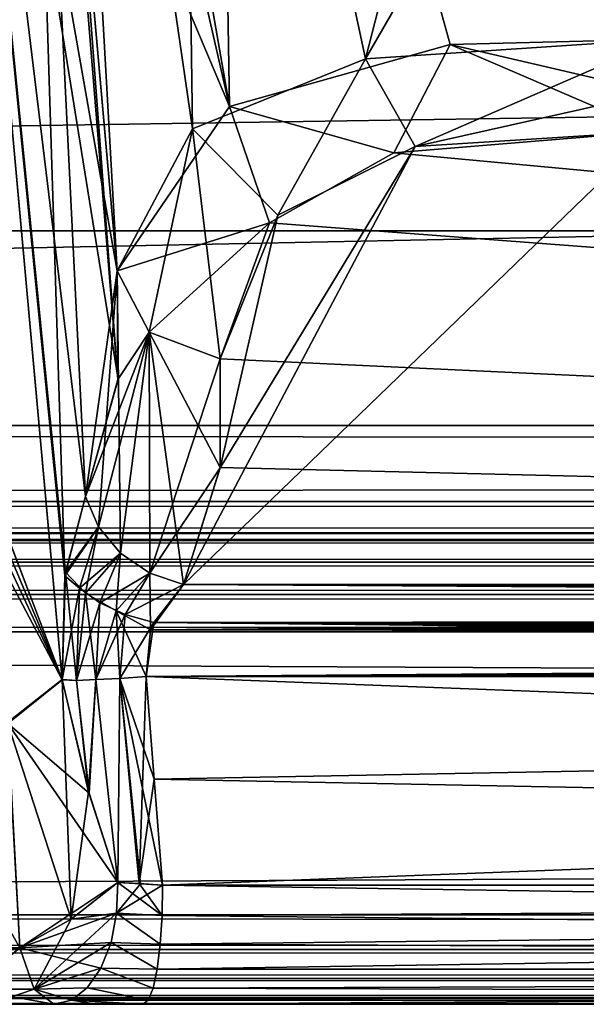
# Model space of a CAD drawing. Header units: inches. Extents: x -9.1 to 9.1, y -3.8 to 4.3.
# Tile 77 of 233: x -5.738 to -5.588, y -2.112 to -1.851. Entities that reach past the tile are written whole.
import ezdxf

# ---------------------------------------------------------------- set-up
doc = ezdxf.new("R2010")
doc.units = ezdxf.units.IN
doc.header["$LTSCALE"] = 65.185185
doc.header["$MEASUREMENT"] = 0
for name, color, linetype in [('13804', 7, 'CONTINUOUS'), ('13805', 7, 'CONTINUOUS'), ('13849', 7, 'CONTINUOUS'), ('13858', 7, 'CONTINUOUS'), ('13874', 7, 'CONTINUOUS'), ('13883', 7, 'CONTINUOUS'), ('13956', 7, 'CONTINUOUS'), ('14029', 7, 'CONTINUOUS'), ('14077', 7, 'CONTINUOUS'), ('14140', 7, 'CONTINUOUS'), ('14280', 7, 'CONTINUOUS'), ('14284', 7, 'CONTINUOUS'), ('14294', 7, 'CONTINUOUS'), ('14295', 7, 'CONTINUOUS'), ('14314', 7, 'CONTINUOUS'), ('14348', 7, 'CONTINUOUS'), ('14349', 7, 'CONTINUOUS'), ('14370', 7, 'CONTINUOUS'), ('14379', 7, 'CONTINUOUS'), ('14393', 7, 'CONTINUOUS'), ('14565', 7, 'CONTINUOUS'), ('14567', 7, 'CONTINUOUS'), ('14575', 7, 'CONTINUOUS'), ('14579', 7, 'CONTINUOUS'), ('14589', 7, 'CONTINUOUS'), ('14597', 7, 'CONTINUOUS'), ('14605', 7, 'CONTINUOUS'), ('14613', 7, 'CONTINUOUS'), ('14644', 7, 'CONTINUOUS'), ('14654', 7, 'CONTINUOUS'), ('14689', 7, 'CONTINUOUS'), ('14693', 7, 'CONTINUOUS'), ('14700', 7, 'CONTINUOUS'), ('14709', 7, 'CONTINUOUS'), ('14767', 7, 'CONTINUOUS'), ('14768', 7, 'CONTINUOUS'), ('14790', 7, 'CONTINUOUS'), ('14791', 7, 'CONTINUOUS'), ('14907', 7, 'CONTINUOUS'), ('14908', 7, 'CONTINUOUS'), ('14967', 7, 'CONTINUOUS'), ('14968', 7, 'CONTINUOUS'), ('14969', 7, 'CONTINUOUS'), ('15024', 7, 'CONTINUOUS'), ('15026', 7, 'CONTINUOUS'), ('15028', 7, 'CONTINUOUS')]:
    doc.layers.add(name, color=color, linetype=linetype)

msp = doc.modelspace()

# ---------------------------------------------------------------- linework, layer by layer
at = {"layer": '13804', "linetype": 'Continuous'}
for points in [[(-7.49489, -1.987, -3.79134), (7.49489, -1.987, -3.79134), (-8.075, -1.987, -4.02153), (-7.49489, -1.987, -3.79134)], [(-8.075, -1.987, -4.02153), (7.49489, -1.987, -3.79134), (8.04453, -1.987, -3.97741), (-8.075, -1.987, -4.02153)], [(8.075, -1.987, -4.02153), (-8.075, -1.987, -4.02153), (8.04453, -1.987, -3.97741), (8.075, -1.987, -4.02153)], [(-8.075, -1.987, 4.02153), (8.075, -1.987, 4.02153), (-8.04453, -1.987, 3.97741), (-8.075, -1.987, 4.02153)], [(8.075, -1.987, 4.02153), (-7.49489, -1.987, 3.79134), (-8.04453, -1.987, 3.97741), (8.075, -1.987, 4.02153)], [(7.49489, -1.987, 3.79134), (-7.49489, -1.987, 3.79134), (8.075, -1.987, 4.02153), (7.49489, -1.987, 3.79134)]]:
    msp.add_3dface(points, dxfattribs=at)
at = {"layer": '13805', "linetype": 'Continuous'}
for points in [[(-7.49652, -2.112, 3.79528), (7.49652, -2.112, 3.79528), (-6, -2.112, 4.08684), (-7.49652, -2.112, 3.79528)], [(7.49652, -2.112, -3.79528), (-7.49652, -2.112, -3.79528), (6, -2.112, -4.08684), (7.49652, -2.112, -3.79528)], [(6, -2.112, -4.08684), (-7.49652, -2.112, -3.79528), (5.78701, -2.112, -4.19405), (6, -2.112, -4.08684)], [(5.78701, -2.112, -4.19405), (-7.49652, -2.112, -3.79528), (2, -2.112, -4.08684), (5.78701, -2.112, -4.19405)], [(2, -2.112, -4.08684), (-7.49652, -2.112, -3.79528), (1.78701, -2.112, -4.19405), (2, -2.112, -4.08684)], [(1.78701, -2.112, -4.19405), (-7.49652, -2.112, -3.79528), (0.25272, -2.112, -4.16888), (1.78701, -2.112, -4.19405)], [(0.25272, -2.112, -4.16888), (-7.49652, -2.112, -3.79528), (0.24141, -2.112, -4.16839), (0.25272, -2.112, -4.16888)], [(0.24141, -2.112, -4.16839), (-7.49652, -2.112, -3.79528), (-0.24141, -2.112, -4.16839), (0.24141, -2.112, -4.16839)], [(-0.24141, -2.112, -4.16839), (-7.49652, -2.112, -3.79528), (-0.25272, -2.112, -4.16888), (-0.24141, -2.112, -4.16839)], [(-0.25272, -2.112, -4.16888), (-7.49652, -2.112, -3.79528), (-0.26395, -2.112, -4.17036), (-0.25272, -2.112, -4.16888)], [(-0.26395, -2.112, -4.17036), (-7.49652, -2.112, -3.79528), (-2, -2.112, -4.08684), (-0.26395, -2.112, -4.17036)], [(-2, -2.112, -4.08684), (-7.49652, -2.112, -3.79528), (-2.21299, -2.112, -4.19405), (-2, -2.112, -4.08684)], [(-2.21299, -2.112, -4.19405), (-7.49652, -2.112, -3.79528), (-3.74728, -2.112, -4.16888), (-2.21299, -2.112, -4.19405)], [(-3.74728, -2.112, -4.16888), (-7.49652, -2.112, -3.79528), (-3.75859, -2.112, -4.16839), (-3.74728, -2.112, -4.16888)], [(-3.75859, -2.112, -4.16839), (-7.49652, -2.112, -3.79528), (-4.24141, -2.112, -4.16839), (-3.75859, -2.112, -4.16839)], [(-4.24141, -2.112, -4.16839), (-7.49652, -2.112, -3.79528), (-4.25272, -2.112, -4.16888), (-4.24141, -2.112, -4.16839)], [(-4.25272, -2.112, -4.16888), (-7.49652, -2.112, -3.79528), (-4.26395, -2.112, -4.17036), (-4.25272, -2.112, -4.16888)], [(-4.26395, -2.112, -4.17036), (-7.49652, -2.112, -3.79528), (-6, -2.112, -4.08684), (-4.26395, -2.112, -4.17036)], [(-6, -2.112, 4.08684), (7.49652, -2.112, 3.79528), (-5.78701, -2.112, 4.19405), (-6, -2.112, 4.08684)], [(-5.78701, -2.112, -4.19405), (-4.26395, -2.112, -4.17036), (-6, -2.112, -4.08684), (-5.78701, -2.112, -4.19405)], [(-5.78701, -2.112, 4.19405), (7.49652, -2.112, 3.79528), (-2, -2.112, 4.08684), (-5.78701, -2.112, 4.19405)], [(-5.74592, -2.112, 4.42786), (-5.78701, -2.112, 4.19405), (-4.26395, -2.112, 4.17036), (-5.74592, -2.112, 4.42786)], [(-4.26395, -2.112, 4.17036), (-5.78701, -2.112, 4.19405), (-4.25272, -2.112, 4.16888), (-4.26395, -2.112, 4.17036)], [(-4.25272, -2.112, 4.16888), (-5.78701, -2.112, 4.19405), (-4.24141, -2.112, 4.16839), (-4.25272, -2.112, 4.16888)], [(-4.24141, -2.112, 4.16839), (-5.78701, -2.112, 4.19405), (-2, -2.112, 4.08684), (-4.24141, -2.112, 4.16839)], [(-5.70533, -2.112, -4.42451), (-4.26395, -2.112, -4.17036), (-5.78701, -2.112, -4.19405), (-5.70533, -2.112, -4.42451)], [(-5.71765, -2.112, -4.42807), (-5.70533, -2.112, -4.42451), (-5.78701, -2.112, -4.19405), (-5.71765, -2.112, -4.42807)], [(-5.72893, -2.112, -4.43416), (-5.71765, -2.112, -4.42807), (-5.78701, -2.112, -4.19405), (-5.72893, -2.112, -4.43416)], [(-5.74592, -2.112, -4.42785), (-5.72893, -2.112, -4.43416), (-5.78701, -2.112, -4.19405), (-5.74592, -2.112, -4.42785)], [(-5.72893, -2.112, 4.43416), (-5.74592, -2.112, 4.42786), (-5.71693, -2.112, 4.42778), (-5.72893, -2.112, 4.43416)], [(-5.71693, -2.112, 4.42778), (-5.74592, -2.112, 4.42786), (-5.70533, -2.112, 4.42451), (-5.71693, -2.112, 4.42778)], [(-5.70533, -2.112, 4.42451), (-5.74592, -2.112, 4.42786), (-4.26395, -2.112, 4.17036), (-5.70533, -2.112, 4.42451)]]:
    msp.add_3dface(points, dxfattribs=at)
at = {"layer": '13849', "linetype": 'Continuous'}
for points in [[(-5.57038, -1.88064, 4.20178), (-5.63887, -1.88629, 4.22381), (-4.40816, -2.00074, 4.20808), (-5.57038, -1.88064, 4.20178)], [(-5.63887, -1.88629, 4.22381), (-5.6718, -1.90488, 4.2623), (-4.40816, -2.00074, 4.20808), (-5.63887, -1.88629, 4.22381)], [(-5.6718, -1.90488, 4.2623), (-5.68486, -1.94094, 4.32802), (-4.40816, -2.00074, 4.20808), (-5.6718, -1.90488, 4.2623)], [(-5.68486, -1.94094, 4.32802), (-5.6849, -1.96969, 4.3786), (-4.40816, -2.00074, 4.20808), (-5.68486, -1.94094, 4.32802)], [(-5.6849, -1.96969, 4.3786), (-5.69462, -2.00074, 4.43491), (-4.40816, -2.00074, 4.20808), (-5.6849, -1.96969, 4.3786)]]:
    msp.add_3dface(points, dxfattribs=at)
at = {"layer": '13858', "linetype": 'Continuous'}
for points in [[(-5.57038, -1.88064, -4.20178), (-4.40816, -2.00074, -4.20808), (-5.69462, -2.00074, -4.43491), (-5.57038, -1.88064, -4.20178)], [(-5.63326, -1.88465, -4.21993), (-5.57038, -1.88064, -4.20178), (-5.69462, -2.00074, -4.43491), (-5.63326, -1.88465, -4.21993)], [(-5.68491, -1.9698, -4.37879), (-5.63326, -1.88465, -4.21993), (-5.69462, -2.00074, -4.43491), (-5.68491, -1.9698, -4.37879)], [(-5.66962, -1.90286, -4.25836), (-5.63326, -1.88465, -4.21993), (-5.68491, -1.9698, -4.37879), (-5.66962, -1.90286, -4.25836)], [(-5.68486, -1.94094, -4.32802), (-5.66962, -1.90286, -4.25836), (-5.68491, -1.9698, -4.37879), (-5.68486, -1.94094, -4.32802)]]:
    msp.add_3dface(points, dxfattribs=at)
at = {"layer": '13874', "linetype": 'Continuous'}
for points in [[(-5.70233, -2.05229, 4.45291), (-4.25875, -2.08043, 4.19986), (-5.70446, -2.02515, 4.45184), (-5.70233, -2.05229, 4.45291)], [(-5.70446, -2.02515, 4.45184), (-4.25875, -2.08043, 4.19986), (-4.259, -2.02515, 4.19697), (-5.70446, -2.02515, 4.45184)], [(-5.70013, -2.08043, 4.45402), (-4.25875, -2.08043, 4.19986), (-5.70233, -2.05229, 4.45291), (-5.70013, -2.08043, 4.45402)]]:
    msp.add_3dface(points, dxfattribs=at)
at = {"layer": '13883', "linetype": 'Continuous'}
for points in [[(-5.70446, -2.02515, -4.45184), (-4.259, -2.02515, -4.19697), (-5.70233, -2.05229, -4.45291), (-5.70446, -2.02515, -4.45184)], [(-4.259, -2.02515, -4.19697), (-5.70013, -2.08043, -4.45402), (-5.70233, -2.05229, -4.45291), (-4.259, -2.02515, -4.19697)], [(-4.25875, -2.08043, -4.19986), (-5.70013, -2.08043, -4.45402), (-4.259, -2.02515, -4.19697), (-4.25875, -2.08043, -4.19986)]]:
    msp.add_3dface(points, dxfattribs=at)
at = {"layer": '13956', "linetype": 'Continuous'}
for points in [[(-4.40816, -2.00074, 4.20808), (-5.69462, -2.00074, 4.43491), (-5.70329, -2.01279, 4.44819), (-4.40816, -2.00074, 4.20808)], [(-4.40816, -2.00074, 4.20808), (-5.70329, -2.01279, 4.44819), (-4.38901, -2.00216, 4.20697), (-4.40816, -2.00074, 4.20808)], [(-4.38901, -2.00216, 4.20697), (-5.70329, -2.01279, 4.44819), (-4.36685, -2.00455, 4.20609), (-4.38901, -2.00216, 4.20697)], [(-4.36685, -2.00455, 4.20609), (-5.70329, -2.01279, 4.44819), (-4.34132, -2.00784, 4.20474), (-4.36685, -2.00455, 4.20609)], [(-4.34132, -2.00784, 4.20474), (-5.70329, -2.01279, 4.44819), (-4.31618, -2.01143, 4.20284), (-4.34132, -2.00784, 4.20474)], [(-4.31618, -2.01143, 4.20284), (-5.70329, -2.01279, 4.44819), (-4.29569, -2.01468, 4.20092), (-4.31618, -2.01143, 4.20284)], [(-5.70329, -2.01279, 4.44819), (-5.70446, -2.02515, 4.45184), (-4.29569, -2.01468, 4.20092), (-5.70329, -2.01279, 4.44819)], [(-4.29569, -2.01468, 4.20092), (-5.70446, -2.02515, 4.45184), (-4.27993, -2.01758, 4.19925), (-4.29569, -2.01468, 4.20092)], [(-4.27993, -2.01758, 4.19925), (-5.70446, -2.02515, 4.45184), (-4.26662, -2.02077, 4.19775), (-4.27993, -2.01758, 4.19925)], [(-5.70446, -2.02515, 4.45184), (-4.259, -2.02515, 4.19697), (-4.26662, -2.02077, 4.19775), (-5.70446, -2.02515, 4.45184)]]:
    msp.add_3dface(points, dxfattribs=at)
at = {"layer": '14029', "linetype": 'Continuous'}
for points in [[(-4.26017, -2.10265, 4.19179), (-4.25875, -2.08043, 4.19986), (-5.70155, -2.10265, 4.44594), (-4.26017, -2.10265, 4.19179)], [(-5.70155, -2.10265, 4.44594), (-4.25875, -2.08043, 4.19986), (-5.70073, -2.09608, 4.4506), (-5.70155, -2.10265, 4.44594)], [(-5.70073, -2.09608, 4.4506), (-4.25875, -2.08043, 4.19986), (-5.70025, -2.08849, 4.45336), (-5.70073, -2.09608, 4.4506)], [(-4.25875, -2.08043, 4.19986), (-5.70013, -2.08043, 4.45402), (-5.70025, -2.08849, 4.45336), (-4.25875, -2.08043, 4.19986)], [(-5.70533, -2.112, 4.42451), (-4.26395, -2.112, 4.17036), (-4.26017, -2.10265, 4.19179), (-5.70533, -2.112, 4.42451)], [(-5.70533, -2.112, 4.42451), (-4.26017, -2.10265, 4.19179), (-5.70394, -2.11091, 4.43241), (-5.70533, -2.112, 4.42451)], [(-5.70394, -2.11091, 4.43241), (-4.26017, -2.10265, 4.19179), (-5.70265, -2.10772, 4.43973), (-5.70394, -2.11091, 4.43241)], [(-5.70265, -2.10772, 4.43973), (-4.26017, -2.10265, 4.19179), (-5.70155, -2.10265, 4.44594), (-5.70265, -2.10772, 4.43973)]]:
    msp.add_3dface(points, dxfattribs=at)
at = {"layer": '14077', "linetype": 'Continuous'}
for points in [[(-5.70025, -2.08849, -4.45336), (-5.70013, -2.08043, -4.45402), (-4.26017, -2.10265, -4.19179), (-5.70025, -2.08849, -4.45336)], [(-5.70013, -2.08043, -4.45402), (-4.25875, -2.08043, -4.19986), (-4.26017, -2.10265, -4.19179), (-5.70013, -2.08043, -4.45402)], [(-5.70073, -2.09608, -4.4506), (-5.70025, -2.08849, -4.45336), (-4.26017, -2.10265, -4.19179), (-5.70073, -2.09608, -4.4506)], [(-5.70155, -2.10265, -4.44594), (-5.70073, -2.09608, -4.4506), (-4.26017, -2.10265, -4.19179), (-5.70155, -2.10265, -4.44594)], [(-4.26395, -2.112, -4.17036), (-5.70265, -2.10772, -4.43973), (-4.26017, -2.10265, -4.19179), (-4.26395, -2.112, -4.17036)], [(-5.70265, -2.10772, -4.43973), (-5.70155, -2.10265, -4.44594), (-4.26017, -2.10265, -4.19179), (-5.70265, -2.10772, -4.43973)], [(-4.26395, -2.112, -4.17036), (-5.70394, -2.11091, -4.43241), (-5.70265, -2.10772, -4.43973), (-4.26395, -2.112, -4.17036)], [(-4.26395, -2.112, -4.17036), (-5.70533, -2.112, -4.42451), (-5.70394, -2.11091, -4.43241), (-4.26395, -2.112, -4.17036)]]:
    msp.add_3dface(points, dxfattribs=at)
at = {"layer": '14140', "linetype": 'Continuous'}
for points in [[(-5.69462, -2.00074, -4.43491), (-4.33285, -2.00901, -4.20416), (-5.70248, -2.01076, -4.44687), (-5.69462, -2.00074, -4.43491)], [(-5.69462, -2.00074, -4.43491), (-4.40816, -2.00074, -4.20808), (-4.39565, -2.00158, -4.20727), (-5.69462, -2.00074, -4.43491)], [(-4.33285, -2.00901, -4.20416), (-5.69462, -2.00074, -4.43491), (-4.35037, -2.00663, -4.20528), (-4.33285, -2.00901, -4.20416)], [(-4.35037, -2.00663, -4.20528), (-5.69462, -2.00074, -4.43491), (-4.3671, -2.00452, -4.2061), (-4.35037, -2.00663, -4.20528)], [(-4.3671, -2.00452, -4.2061), (-5.69462, -2.00074, -4.43491), (-4.38215, -2.00284, -4.2067), (-4.3671, -2.00452, -4.2061)], [(-4.38215, -2.00284, -4.2067), (-5.69462, -2.00074, -4.43491), (-4.39565, -2.00158, -4.20727), (-4.38215, -2.00284, -4.2067)], [(-4.33285, -2.00901, -4.20416), (-4.31643, -2.01139, -4.20286), (-5.70248, -2.01076, -4.44687), (-4.33285, -2.00901, -4.20416)], [(-4.259, -2.02515, -4.19697), (-5.70446, -2.02515, -4.45184), (-5.70248, -2.01076, -4.44687), (-4.259, -2.02515, -4.19697)], [(-4.26688, -2.02069, -4.19777), (-4.259, -2.02515, -4.19697), (-5.70248, -2.01076, -4.44687), (-4.26688, -2.02069, -4.19777)], [(-4.28013, -2.01754, -4.19927), (-4.26688, -2.02069, -4.19777), (-5.70248, -2.01076, -4.44687), (-4.28013, -2.01754, -4.19927)], [(-4.29025, -2.01562, -4.20036), (-4.28013, -2.01754, -4.19927), (-5.70248, -2.01076, -4.44687), (-4.29025, -2.01562, -4.20036)], [(-4.3022, -2.0136, -4.20156), (-4.29025, -2.01562, -4.20036), (-5.70248, -2.01076, -4.44687), (-4.3022, -2.0136, -4.20156)], [(-4.31643, -2.01139, -4.20286), (-4.3022, -2.0136, -4.20156), (-5.70248, -2.01076, -4.44687), (-4.31643, -2.01139, -4.20286)]]:
    msp.add_3dface(points, dxfattribs=at)
at = {"layer": '14280', "linetype": 'Continuous'}
for points in [[(-5.72496, -1.77317, 4.33888), (-5.76247, -1.63239, 4.46501), (-5.71213, -1.91757, 4.34366), (-5.72496, -1.77317, 4.33888)], [(-5.71213, -1.91757, 4.34366), (-5.76247, -1.63239, 4.46501), (-5.71193, -1.94633, 4.38952), (-5.71213, -1.91757, 4.34366)], [(-5.71193, -1.94633, 4.38952), (-5.76247, -1.63239, 4.46501), (-5.7205, -1.97737, 4.44065), (-5.71193, -1.94633, 4.38952)], [(-5.7205, -1.97737, 4.44065), (-5.76247, -1.63239, 4.46501), (-5.72585, -1.9975, 4.46089), (-5.7205, -1.97737, 4.44065)], [(-5.72585, -1.9975, 4.46089), (-5.76247, -1.63239, 4.46501), (-5.72671, -2.02597, 4.46949), (-5.72585, -1.9975, 4.46089)], [(-5.72671, -2.02597, 4.46949), (-5.76247, -1.63239, 4.46501), (-5.75098, -1.96218, 4.50428), (-5.72671, -2.02597, 4.46949)]]:
    msp.add_3dface(points, dxfattribs=at)
at = {"layer": '14284', "linetype": 'Continuous'}
for points in [[(-5.72673, -2.02592, -4.46952), (-5.75224, -1.95924, -4.50584), (-5.76247, -1.63239, -4.46501), (-5.72673, -2.02592, -4.46952)], [(-5.72598, -1.99842, -4.46144), (-5.72673, -2.02592, -4.46952), (-5.76247, -1.63239, -4.46501), (-5.72598, -1.99842, -4.46144)], [(-5.73755, -1.63239, -4.33439), (-5.72598, -1.99842, -4.46144), (-5.76247, -1.63239, -4.46501), (-5.73755, -1.63239, -4.33439)], [(-5.7205, -1.97737, -4.44065), (-5.72598, -1.99842, -4.46144), (-5.73755, -1.63239, -4.33439), (-5.7205, -1.97737, -4.44065)], [(-5.71194, -1.94642, -4.38966), (-5.7205, -1.97737, -4.44065), (-5.73755, -1.63239, -4.33439), (-5.71194, -1.94642, -4.38966)], [(-5.72511, -1.77142, -4.33883), (-5.71194, -1.94642, -4.38966), (-5.73755, -1.63239, -4.33439), (-5.72511, -1.77142, -4.33883)], [(-5.71213, -1.91757, -4.34366), (-5.71194, -1.94642, -4.38966), (-5.72511, -1.77142, -4.33883), (-5.71213, -1.91757, -4.34366)]]:
    msp.add_3dface(points, dxfattribs=at)
at = {"layer": '14294', "linetype": 'Continuous'}
for points in [[(-5.72459, -1.63188, 4.26259), (-5.73755, -1.63239, 4.33439), (-5.68236, -1.87402, 4.24247), (-5.72459, -1.63188, 4.26259)], [(-5.73755, -1.63239, 4.33439), (-5.72496, -1.77317, 4.33888), (-5.68236, -1.87402, 4.24247), (-5.73755, -1.63239, 4.33439)], [(-5.68634, -1.63203, 4.21142), (-5.72459, -1.63188, 4.26259), (-5.68236, -1.87402, 4.24247), (-5.68634, -1.63203, 4.21142)], [(-5.57797, -1.74278, 4.18065), (-5.68634, -1.63203, 4.21142), (-5.56777, -1.85623, 4.1866), (-5.57797, -1.74278, 4.18065)], [(-5.56777, -1.85623, 4.1866), (-5.68634, -1.63203, 4.21142), (-5.62396, -1.85758, 4.19758), (-5.56777, -1.85623, 4.1866)], [(-5.62396, -1.85758, 4.19758), (-5.68634, -1.63203, 4.21142), (-5.68236, -1.87402, 4.24247), (-5.62396, -1.85758, 4.19758)], [(-5.72496, -1.77317, 4.33888), (-5.71213, -1.91757, 4.34366), (-5.68236, -1.87402, 4.24247), (-5.72496, -1.77317, 4.33888)]]:
    msp.add_3dface(points, dxfattribs=at)
at = {"layer": '14295', "linetype": 'Continuous'}
for points in [[(-5.71213, -1.91757, -4.34366), (-5.72511, -1.77142, -4.33883), (-5.72834, -1.63191, -4.27163), (-5.71213, -1.91757, -4.34366)], [(-5.71213, -1.91757, -4.34366), (-5.72834, -1.63191, -4.27163), (-5.69219, -1.87997, -4.25711), (-5.71213, -1.91757, -4.34366)], [(-5.72834, -1.63191, -4.27163), (-5.69563, -1.63196, -4.22017), (-5.69219, -1.87997, -4.25711), (-5.72834, -1.63191, -4.27163)], [(-5.69563, -1.63196, -4.22017), (-5.58789, -1.63343, -4.17492), (-5.64636, -1.86141, -4.20929), (-5.69563, -1.63196, -4.22017)], [(-5.69219, -1.87997, -4.25711), (-5.69563, -1.63196, -4.22017), (-5.64636, -1.86141, -4.20929), (-5.69219, -1.87997, -4.25711)], [(-5.64636, -1.86141, -4.20929), (-5.58789, -1.63343, -4.17492), (-5.57796, -1.74281, -4.18065), (-5.64636, -1.86141, -4.20929)], [(-5.56777, -1.85623, -4.1866), (-5.64636, -1.86141, -4.20929), (-5.57796, -1.74281, -4.18065), (-5.56777, -1.85623, -4.1866)]]:
    msp.add_3dface(points, dxfattribs=at)
at = {"layer": '14314', "linetype": 'Continuous'}
for points in [[(-5.72671, -2.02597, 4.46949), (-5.7196, -2.05608, 4.46306), (-5.72294, -2.02615, 4.46311), (-5.72671, -2.02597, 4.46949)], [(-5.72294, -2.02615, 4.46311), (-5.7196, -2.05608, 4.46306), (-5.71777, -2.02595, 4.45786), (-5.72294, -2.02615, 4.46311)], [(-5.7196, -2.05608, 4.46306), (-5.71199, -2.0797, 4.45881), (-5.71777, -2.02595, 4.45786), (-5.7196, -2.05608, 4.46306)], [(-5.71777, -2.02595, 4.45786), (-5.71199, -2.0797, 4.45881), (-5.71148, -2.02561, 4.45402), (-5.71777, -2.02595, 4.45786)], [(-5.71199, -2.0797, 4.45881), (-5.70596, -2.08004, 4.45564), (-5.71148, -2.02561, 4.45402), (-5.71199, -2.0797, 4.45881)], [(-5.70233, -2.05229, 4.45291), (-5.70446, -2.02515, 4.45184), (-5.71148, -2.02561, 4.45402), (-5.70233, -2.05229, 4.45291)], [(-5.70013, -2.08043, 4.45402), (-5.70233, -2.05229, 4.45291), (-5.71148, -2.02561, 4.45402), (-5.70013, -2.08043, 4.45402)], [(-5.70596, -2.08004, 4.45564), (-5.70013, -2.08043, 4.45402), (-5.71148, -2.02561, 4.45402), (-5.70596, -2.08004, 4.45564)]]:
    msp.add_3dface(points, dxfattribs=at)
at = {"layer": '14348', "linetype": 'Continuous'}
for points in [[(-5.71213, -1.91757, 4.34366), (-5.71193, -1.94633, 4.38952), (-5.7205, -1.97737, 4.44065), (-5.71213, -1.91757, 4.34366)], [(-5.71213, -1.91757, 4.34366), (-5.7205, -1.97737, 4.44065), (-5.71711, -1.98543, 4.43719), (-5.71213, -1.91757, 4.34366)], [(-5.71125, -1.99245, 4.43496), (-5.71213, -1.91757, 4.34366), (-5.71711, -1.98543, 4.43719), (-5.71125, -1.99245, 4.43496)], [(-5.70369, -1.93383, 4.33361), (-5.71213, -1.91757, 4.34366), (-5.71125, -1.99245, 4.43496), (-5.70369, -1.93383, 4.33361)], [(-5.7035, -1.99772, 4.43417), (-5.70369, -1.93383, 4.33361), (-5.71125, -1.99245, 4.43496), (-5.7035, -1.99772, 4.43417)], [(-5.69462, -2.00074, 4.43491), (-5.6849, -1.96969, 4.3786), (-5.70369, -1.93383, 4.33361), (-5.69462, -2.00074, 4.43491)], [(-5.69462, -2.00074, 4.43491), (-5.70369, -1.93383, 4.33361), (-5.7035, -1.99772, 4.43417), (-5.69462, -2.00074, 4.43491)], [(-5.6849, -1.96969, 4.3786), (-5.68486, -1.94094, 4.32802), (-5.70369, -1.93383, 4.33361), (-5.6849, -1.96969, 4.3786)]]:
    msp.add_3dface(points, dxfattribs=at)
at = {"layer": '14349', "linetype": 'Continuous'}
for points in [[(-5.63887, -1.88629, 4.22381), (-5.62396, -1.85758, 4.19758), (-5.68236, -1.87402, 4.24247), (-5.63887, -1.88629, 4.22381)], [(-5.63887, -1.88629, 4.22381), (-5.57038, -1.88064, 4.20178), (-5.62396, -1.85758, 4.19758), (-5.63887, -1.88629, 4.22381)], [(-5.56777, -1.85623, 4.1866), (-5.62396, -1.85758, 4.19758), (-5.56926, -1.87037, 4.19104), (-5.56777, -1.85623, 4.1866)], [(-5.62396, -1.85758, 4.19758), (-5.57038, -1.88064, 4.20178), (-5.56926, -1.87037, 4.19104), (-5.62396, -1.85758, 4.19758)], [(-5.71213, -1.91757, 4.34366), (-5.6718, -1.90488, 4.2623), (-5.68236, -1.87402, 4.24247), (-5.71213, -1.91757, 4.34366)], [(-5.6718, -1.90488, 4.2623), (-5.63887, -1.88629, 4.22381), (-5.68236, -1.87402, 4.24247), (-5.6718, -1.90488, 4.2623)], [(-5.6718, -1.90488, 4.2623), (-5.71213, -1.91757, 4.34366), (-5.70369, -1.93383, 4.33361), (-5.6718, -1.90488, 4.2623)], [(-5.68486, -1.94094, 4.32802), (-5.6718, -1.90488, 4.2623), (-5.70369, -1.93383, 4.33361), (-5.68486, -1.94094, 4.32802)]]:
    msp.add_3dface(points, dxfattribs=at)
at = {"layer": '14370', "linetype": 'Continuous'}
for points in [[(-5.71194, -1.94642, -4.38966), (-5.71213, -1.91757, -4.34366), (-5.70369, -1.93383, -4.33362), (-5.71194, -1.94642, -4.38966)], [(-5.7205, -1.97737, -4.44065), (-5.71194, -1.94642, -4.38966), (-5.70369, -1.93383, -4.33362), (-5.7205, -1.97737, -4.44065)], [(-5.7205, -1.97737, -4.44065), (-5.70369, -1.93383, -4.33362), (-5.71711, -1.98543, -4.43719), (-5.7205, -1.97737, -4.44065)], [(-5.71711, -1.98543, -4.43719), (-5.70369, -1.93383, -4.33362), (-5.71125, -1.99245, -4.43496), (-5.71711, -1.98543, -4.43719)], [(-5.71125, -1.99245, -4.43496), (-5.70369, -1.93383, -4.33362), (-5.7035, -1.99772, -4.43417), (-5.71125, -1.99245, -4.43496)], [(-5.70369, -1.93383, -4.33362), (-5.68486, -1.94094, -4.32802), (-5.7035, -1.99772, -4.43417), (-5.70369, -1.93383, -4.33362)], [(-5.68486, -1.94094, -4.32802), (-5.68491, -1.9698, -4.37879), (-5.7035, -1.99772, -4.43417), (-5.68486, -1.94094, -4.32802)], [(-5.68491, -1.9698, -4.37879), (-5.69462, -2.00074, -4.43491), (-5.7035, -1.99772, -4.43417), (-5.68491, -1.9698, -4.37879)]]:
    msp.add_3dface(points, dxfattribs=at)
at = {"layer": '14379', "linetype": 'Continuous'}
for points in [[(-5.63326, -1.88465, -4.21993), (-5.64636, -1.86141, -4.20929), (-5.56777, -1.85623, -4.1866), (-5.63326, -1.88465, -4.21993)], [(-5.63326, -1.88465, -4.21993), (-5.56777, -1.85623, -4.1866), (-5.56926, -1.87037, -4.19104), (-5.63326, -1.88465, -4.21993)], [(-5.66962, -1.90286, -4.25836), (-5.69219, -1.87997, -4.25711), (-5.64636, -1.86141, -4.20929), (-5.66962, -1.90286, -4.25836)], [(-5.63326, -1.88465, -4.21993), (-5.66962, -1.90286, -4.25836), (-5.64636, -1.86141, -4.20929), (-5.63326, -1.88465, -4.21993)], [(-5.57038, -1.88064, -4.20178), (-5.63326, -1.88465, -4.21993), (-5.56926, -1.87037, -4.19104), (-5.57038, -1.88064, -4.20178)], [(-5.71213, -1.91757, -4.34366), (-5.69219, -1.87997, -4.25711), (-5.70369, -1.93383, -4.33362), (-5.71213, -1.91757, -4.34366)], [(-5.69219, -1.87997, -4.25711), (-5.68486, -1.94094, -4.32802), (-5.70369, -1.93383, -4.33362), (-5.69219, -1.87997, -4.25711)], [(-5.66962, -1.90286, -4.25836), (-5.68486, -1.94094, -4.32802), (-5.69219, -1.87997, -4.25711), (-5.66962, -1.90286, -4.25836)]]:
    msp.add_3dface(points, dxfattribs=at)
at = {"layer": '14393', "linetype": 'Continuous'}
for points in [[(-5.70596, -2.08004, 4.45564), (-5.71199, -2.0797, 4.45881), (-5.71234, -2.08786, 4.45846), (-5.70596, -2.08004, 4.45564)], [(-5.70013, -2.08043, 4.45402), (-5.70596, -2.08004, 4.45564), (-5.71234, -2.08786, 4.45846), (-5.70013, -2.08043, 4.45402)], [(-5.70025, -2.08849, 4.45336), (-5.70013, -2.08043, 4.45402), (-5.71234, -2.08786, 4.45846), (-5.70025, -2.08849, 4.45336)], [(-5.71378, -2.09566, 4.45616), (-5.70073, -2.09608, 4.4506), (-5.71234, -2.08786, 4.45846), (-5.71378, -2.09566, 4.45616)], [(-5.70073, -2.09608, 4.4506), (-5.70025, -2.08849, 4.45336), (-5.71234, -2.08786, 4.45846), (-5.70073, -2.09608, 4.4506)], [(-5.71647, -2.10239, 4.4523), (-5.70155, -2.10265, 4.44594), (-5.71378, -2.09566, 4.45616), (-5.71647, -2.10239, 4.4523)], [(-5.70155, -2.10265, 4.44594), (-5.70073, -2.09608, 4.4506), (-5.71378, -2.09566, 4.45616), (-5.70155, -2.10265, 4.44594)], [(-5.72009, -2.1076, 4.44707), (-5.70265, -2.10772, 4.43973), (-5.71647, -2.10239, 4.4523), (-5.72009, -2.1076, 4.44707)], [(-5.70265, -2.10772, 4.43973), (-5.70155, -2.10265, 4.44594), (-5.71647, -2.10239, 4.4523), (-5.70265, -2.10772, 4.43973)], [(-5.72427, -2.11089, 4.44077), (-5.70394, -2.11091, 4.43241), (-5.72009, -2.1076, 4.44707), (-5.72427, -2.11089, 4.44077)], [(-5.70394, -2.11091, 4.43241), (-5.70265, -2.10772, 4.43973), (-5.72009, -2.1076, 4.44707), (-5.70394, -2.11091, 4.43241)], [(-5.72893, -2.112, 4.43416), (-5.70533, -2.112, 4.42451), (-5.72427, -2.11089, 4.44077), (-5.72893, -2.112, 4.43416)], [(-5.70533, -2.112, 4.42451), (-5.70394, -2.11091, 4.43241), (-5.72427, -2.11089, 4.44077), (-5.70533, -2.112, 4.42451)], [(-5.72893, -2.112, 4.43416), (-5.71693, -2.112, 4.42778), (-5.70533, -2.112, 4.42451), (-5.72893, -2.112, 4.43416)]]:
    msp.add_3dface(points, dxfattribs=at)
at = {"layer": '14565', "linetype": 'Continuous'}
for points in [[(7.49652, -2.08831, 3.77031), (-7.49652, -2.08831, 3.77031), (7.49489, -2.01331, 3.76638), (7.49652, -2.08831, 3.77031)], [(7.49489, -2.01331, 3.76638), (-7.49652, -2.08831, 3.77031), (-7.49489, -2.01331, 3.76638), (7.49489, -2.01331, 3.76638)]]:
    msp.add_3dface(points, dxfattribs=at)
at = {"layer": '14567', "linetype": 'Continuous'}
for points in [[(-7.49652, -2.08831, -3.77031), (7.49652, -2.08831, -3.77031), (-7.49489, -2.01331, -3.76638), (-7.49652, -2.08831, -3.77031)], [(-7.49489, -2.01331, -3.76638), (7.49652, -2.08831, -3.77031), (7.49489, -2.01331, -3.76638), (-7.49489, -2.01331, -3.76638)]]:
    msp.add_3dface(points, dxfattribs=at)
at = {"layer": '14575', "linetype": 'Continuous'}
for points in [[(-8.075, -1.63343, -4.06853), (-8.075, -1.95857, -4.05149), (8.075, -1.95857, -4.05149), (-8.075, -1.63343, -4.06853)], [(8.075, -1.63343, -4.06853), (-8.075, -1.63343, -4.06853), (8.075, -1.95857, -4.05149), (8.075, -1.63343, -4.06853)]]:
    msp.add_3dface(points, dxfattribs=at)
at = {"layer": '14579', "linetype": 'Continuous'}
for points in [[(-8.075, -1.63343, 4.06853), (8.075, -1.63343, 4.06853), (-8.075, -1.95857, 4.05149), (-8.075, -1.63343, 4.06853)], [(-8.075, -1.95857, 4.05149), (8.075, -1.63343, 4.06853), (8.075, -1.95857, 4.05149), (-8.075, -1.95857, 4.05149)]]:
    msp.add_3dface(points, dxfattribs=at)
at = {"layer": '14589', "linetype": 'Continuous'}
for points in [[(-7.49652, -2.08831, 3.77031), (7.49652, -2.08831, 3.77031), (7.49652, -2.09747, 3.77257), (-7.49652, -2.08831, 3.77031)], [(-7.49652, -2.08831, 3.77031), (7.49652, -2.09747, 3.77257), (-7.49652, -2.09747, 3.77257), (-7.49652, -2.08831, 3.77031)], [(7.49652, -2.09747, 3.77257), (7.49652, -2.10513, 3.77807), (-7.49652, -2.09747, 3.77257), (7.49652, -2.09747, 3.77257)], [(7.49652, -2.10513, 3.77807), (-7.49652, -2.10513, 3.77807), (-7.49652, -2.09747, 3.77257), (7.49652, -2.10513, 3.77807)], [(7.49652, -2.10513, 3.77807), (7.49652, -2.11022, 3.78601), (-7.49652, -2.10513, 3.77807), (7.49652, -2.10513, 3.77807)], [(7.49652, -2.11022, 3.78601), (-7.49652, -2.11022, 3.78601), (-7.49652, -2.10513, 3.77807), (7.49652, -2.11022, 3.78601)], [(7.49652, -2.112, 3.79528), (-7.49652, -2.112, 3.79528), (-7.49652, -2.11022, 3.78601), (7.49652, -2.112, 3.79528)], [(7.49652, -2.11022, 3.78601), (7.49652, -2.112, 3.79528), (-7.49652, -2.11022, 3.78601), (7.49652, -2.11022, 3.78601)]]:
    msp.add_3dface(points, dxfattribs=at)
at = {"layer": '14597', "linetype": 'Continuous'}
for points in [[(7.49652, -2.08831, -3.77031), (-7.49652, -2.08831, -3.77031), (-7.49652, -2.09747, -3.77257), (7.49652, -2.08831, -3.77031)], [(7.49652, -2.09747, -3.77257), (7.49652, -2.08831, -3.77031), (-7.49652, -2.09747, -3.77257), (7.49652, -2.09747, -3.77257)], [(7.49652, -2.10513, -3.77807), (7.49652, -2.09747, -3.77257), (-7.49652, -2.10513, -3.77807), (7.49652, -2.10513, -3.77807)], [(-7.49652, -2.10513, -3.77807), (7.49652, -2.09747, -3.77257), (-7.49652, -2.09747, -3.77257), (-7.49652, -2.10513, -3.77807)], [(7.49652, -2.11022, -3.78601), (7.49652, -2.10513, -3.77807), (-7.49652, -2.11022, -3.78601), (7.49652, -2.11022, -3.78601)], [(-7.49652, -2.11022, -3.78601), (7.49652, -2.10513, -3.77807), (-7.49652, -2.10513, -3.77807), (-7.49652, -2.11022, -3.78601)], [(-7.49652, -2.112, -3.79528), (7.49652, -2.112, -3.79528), (7.49652, -2.11022, -3.78601), (-7.49652, -2.112, -3.79528)], [(-7.49652, -2.112, -3.79528), (7.49652, -2.11022, -3.78601), (-7.49652, -2.11022, -3.78601), (-7.49652, -2.112, -3.79528)]]:
    msp.add_3dface(points, dxfattribs=at)
at = {"layer": '14605', "linetype": 'Continuous'}
for points in [[(-7.49489, -1.987, 3.79134), (7.49489, -1.987, 3.79134), (7.49489, -1.98903, 3.78148), (-7.49489, -1.987, 3.79134)], [(-7.49489, -1.987, 3.79134), (7.49489, -1.98903, 3.78148), (-7.49489, -1.98903, 3.78148), (-7.49489, -1.987, 3.79134)], [(7.49489, -1.98903, 3.78148), (7.49489, -1.99479, 3.77321), (-7.49489, -1.99479, 3.77321), (7.49489, -1.98903, 3.78148)], [(7.49489, -1.98903, 3.78148), (-7.49489, -1.99479, 3.77321), (-7.49489, -1.98903, 3.78148), (7.49489, -1.98903, 3.78148)], [(7.49489, -1.99479, 3.77321), (7.49489, -2.00335, 3.76789), (-7.49489, -2.00335, 3.76789), (7.49489, -1.99479, 3.77321)], [(7.49489, -1.99479, 3.77321), (-7.49489, -2.00335, 3.76789), (-7.49489, -1.99479, 3.77321), (7.49489, -1.99479, 3.77321)], [(7.49489, -2.01331, 3.76638), (-7.49489, -2.01331, 3.76638), (-7.49489, -2.00335, 3.76789), (7.49489, -2.01331, 3.76638)], [(7.49489, -2.00335, 3.76789), (7.49489, -2.01331, 3.76638), (-7.49489, -2.00335, 3.76789), (7.49489, -2.00335, 3.76789)]]:
    msp.add_3dface(points, dxfattribs=at)
at = {"layer": '14613', "linetype": 'Continuous'}
for points in [[(7.49489, -1.987, -3.79134), (-7.49489, -1.987, -3.79134), (-7.49489, -1.98903, -3.78148), (7.49489, -1.987, -3.79134)], [(7.49489, -1.98903, -3.78148), (7.49489, -1.987, -3.79134), (-7.49489, -1.98903, -3.78148), (7.49489, -1.98903, -3.78148)], [(7.49489, -1.99479, -3.77321), (7.49489, -1.98903, -3.78148), (-7.49489, -1.98903, -3.78148), (7.49489, -1.99479, -3.77321)], [(-7.49489, -1.99479, -3.77321), (7.49489, -1.99479, -3.77321), (-7.49489, -1.98903, -3.78148), (-7.49489, -1.99479, -3.77321)], [(7.49489, -2.00335, -3.76789), (7.49489, -1.99479, -3.77321), (-7.49489, -1.99479, -3.77321), (7.49489, -2.00335, -3.76789)], [(-7.49489, -2.00335, -3.76789), (7.49489, -2.00335, -3.76789), (-7.49489, -1.99479, -3.77321), (-7.49489, -2.00335, -3.76789)], [(-7.49489, -2.01331, -3.76638), (7.49489, -2.01331, -3.76638), (7.49489, -2.00335, -3.76789), (-7.49489, -2.01331, -3.76638)], [(-7.49489, -2.01331, -3.76638), (7.49489, -2.00335, -3.76789), (-7.49489, -2.00335, -3.76789), (-7.49489, -2.01331, -3.76638)]]:
    msp.add_3dface(points, dxfattribs=at)
at = {"layer": '14644', "linetype": 'Continuous'}
for points in [[(-8.075, -1.95857, 4.05149), (8.075, -1.95857, 4.05149), (8.075, -1.97876, 4.04218), (-8.075, -1.95857, 4.05149)], [(-8.075, -1.95857, 4.05149), (8.075, -1.97876, 4.04218), (-8.075, -1.97876, 4.04218), (-8.075, -1.95857, 4.05149)], [(8.075, -1.987, 4.02153), (-8.075, -1.987, 4.02153), (-8.075, -1.97876, 4.04218), (8.075, -1.987, 4.02153)], [(8.075, -1.97876, 4.04218), (8.075, -1.987, 4.02153), (-8.075, -1.97876, 4.04218), (8.075, -1.97876, 4.04218)]]:
    msp.add_3dface(points, dxfattribs=at)
at = {"layer": '14654', "linetype": 'Continuous'}
for points in [[(8.075, -1.95857, -4.05149), (-8.075, -1.95857, -4.05149), (-8.075, -1.97876, -4.04218), (8.075, -1.95857, -4.05149)], [(8.075, -1.95857, -4.05149), (-8.075, -1.97876, -4.04218), (8.075, -1.97876, -4.04218), (8.075, -1.95857, -4.05149)], [(-8.075, -1.987, -4.02153), (8.075, -1.987, -4.02153), (8.075, -1.97876, -4.04218), (-8.075, -1.987, -4.02153)], [(-8.075, -1.97876, -4.04218), (-8.075, -1.987, -4.02153), (8.075, -1.97876, -4.04218), (-8.075, -1.97876, -4.04218)]]:
    msp.add_3dface(points, dxfattribs=at)
at = {"layer": '14689', "linetype": 'Continuous'}
msp.add_3dface([(-5.73797, -2.097, -4.45852), (-5.75496, -2.097, -4.45221), (-5.75153, -2.07322, -4.46813), (-5.73797, -2.097, -4.45852)], dxfattribs=at)
at = {"layer": '14693', "linetype": 'Continuous'}
for points in [[(-5.72673, -2.02592, -4.46952), (-5.72294, -2.02615, -4.46311), (-5.71971, -2.05568, -4.46314), (-5.72673, -2.02592, -4.46952)], [(-5.72294, -2.02615, -4.46311), (-5.71777, -2.02595, -4.45786), (-5.71971, -2.05568, -4.46314), (-5.72294, -2.02615, -4.46311)], [(-5.71777, -2.02595, -4.45786), (-5.71199, -2.0797, -4.45881), (-5.71971, -2.05568, -4.46314), (-5.71777, -2.02595, -4.45786)], [(-5.71148, -2.02561, -4.45402), (-5.71199, -2.0797, -4.45881), (-5.71777, -2.02595, -4.45786), (-5.71148, -2.02561, -4.45402)], [(-5.70632, -2.08002, -4.45578), (-5.71199, -2.0797, -4.45881), (-5.71148, -2.02561, -4.45402), (-5.70632, -2.08002, -4.45578)], [(-5.70446, -2.02515, -4.45184), (-5.70632, -2.08002, -4.45578), (-5.71148, -2.02561, -4.45402), (-5.70446, -2.02515, -4.45184)], [(-5.70446, -2.02515, -4.45184), (-5.70233, -2.05229, -4.45291), (-5.70632, -2.08002, -4.45578), (-5.70446, -2.02515, -4.45184)], [(-5.70233, -2.05229, -4.45291), (-5.70013, -2.08043, -4.45402), (-5.70632, -2.08002, -4.45578), (-5.70233, -2.05229, -4.45291)]]:
    msp.add_3dface(points, dxfattribs=at)
at = {"layer": '14700', "linetype": 'Continuous'}
for points in [[(-5.7205, -1.97737, 4.44065), (-5.72585, -1.9975, 4.46089), (-5.71711, -1.98543, 4.43719), (-5.7205, -1.97737, 4.44065)], [(-5.71711, -1.98543, 4.43719), (-5.72585, -1.9975, 4.46089), (-5.72052, -2.00307, 4.45378), (-5.71711, -1.98543, 4.43719)], [(-5.71125, -1.99245, 4.43496), (-5.71711, -1.98543, 4.43719), (-5.72052, -2.00307, 4.45378), (-5.71125, -1.99245, 4.43496)], [(-5.71125, -1.99245, 4.43496), (-5.72052, -2.00307, 4.45378), (-5.71239, -2.00772, 4.4489), (-5.71125, -1.99245, 4.43496)], [(-5.7035, -1.99772, 4.43417), (-5.71125, -1.99245, 4.43496), (-5.71239, -2.00772, 4.4489), (-5.7035, -1.99772, 4.43417)], [(-5.72585, -1.9975, 4.46089), (-5.72671, -2.02597, 4.46949), (-5.72294, -2.02615, 4.46311), (-5.72585, -1.9975, 4.46089)], [(-5.72585, -1.9975, 4.46089), (-5.72294, -2.02615, 4.46311), (-5.72052, -2.00307, 4.45378), (-5.72585, -1.9975, 4.46089)], [(-5.70329, -2.01279, 4.44819), (-5.7035, -1.99772, 4.43417), (-5.71239, -2.00772, 4.4489), (-5.70329, -2.01279, 4.44819)], [(-5.70329, -2.01279, 4.44819), (-5.69462, -2.00074, 4.43491), (-5.7035, -1.99772, 4.43417), (-5.70329, -2.01279, 4.44819)], [(-5.72294, -2.02615, 4.46311), (-5.71777, -2.02595, 4.45786), (-5.72052, -2.00307, 4.45378), (-5.72294, -2.02615, 4.46311)], [(-5.72052, -2.00307, 4.45378), (-5.71777, -2.02595, 4.45786), (-5.71239, -2.00772, 4.4489), (-5.72052, -2.00307, 4.45378)], [(-5.71777, -2.02595, 4.45786), (-5.71148, -2.02561, 4.45402), (-5.71239, -2.00772, 4.4489), (-5.71777, -2.02595, 4.45786)], [(-5.71148, -2.02561, 4.45402), (-5.70446, -2.02515, 4.45184), (-5.71239, -2.00772, 4.4489), (-5.71148, -2.02561, 4.45402)], [(-5.70446, -2.02515, 4.45184), (-5.70329, -2.01279, 4.44819), (-5.71239, -2.00772, 4.4489), (-5.70446, -2.02515, 4.45184)]]:
    msp.add_3dface(points, dxfattribs=at)
at = {"layer": '14709', "linetype": 'Continuous'}
for points in [[(-5.72598, -1.99842, -4.46144), (-5.7205, -1.97737, -4.44065), (-5.71711, -1.98543, -4.43719), (-5.72598, -1.99842, -4.46144)], [(-5.72598, -1.99842, -4.46144), (-5.71711, -1.98543, -4.43719), (-5.72214, -2.00172, -4.45538), (-5.72598, -1.99842, -4.46144)], [(-5.71711, -1.98543, -4.43719), (-5.71125, -1.99245, -4.43496), (-5.72214, -2.00172, -4.45538), (-5.71711, -1.98543, -4.43719)], [(-5.71125, -1.99245, -4.43496), (-5.71674, -2.00556, -4.45101), (-5.72214, -2.00172, -4.45538), (-5.71125, -1.99245, -4.43496)], [(-5.71125, -1.99245, -4.43496), (-5.7035, -1.99772, -4.43417), (-5.71674, -2.00556, -4.45101), (-5.71125, -1.99245, -4.43496)], [(-5.72673, -2.02592, -4.46952), (-5.72598, -1.99842, -4.46144), (-5.72214, -2.00172, -4.45538), (-5.72673, -2.02592, -4.46952)], [(-5.7035, -1.99772, -4.43417), (-5.71003, -2.00865, -4.44811), (-5.71674, -2.00556, -4.45101), (-5.7035, -1.99772, -4.43417)], [(-5.7035, -1.99772, -4.43417), (-5.69462, -2.00074, -4.43491), (-5.71003, -2.00865, -4.44811), (-5.7035, -1.99772, -4.43417)], [(-5.69462, -2.00074, -4.43491), (-5.70248, -2.01076, -4.44687), (-5.71003, -2.00865, -4.44811), (-5.69462, -2.00074, -4.43491)], [(-5.72294, -2.02615, -4.46311), (-5.72673, -2.02592, -4.46952), (-5.72214, -2.00172, -4.45538), (-5.72294, -2.02615, -4.46311)], [(-5.71674, -2.00556, -4.45101), (-5.72294, -2.02615, -4.46311), (-5.72214, -2.00172, -4.45538), (-5.71674, -2.00556, -4.45101)], [(-5.71777, -2.02595, -4.45786), (-5.72294, -2.02615, -4.46311), (-5.71674, -2.00556, -4.45101), (-5.71777, -2.02595, -4.45786)], [(-5.71003, -2.00865, -4.44811), (-5.71777, -2.02595, -4.45786), (-5.71674, -2.00556, -4.45101), (-5.71003, -2.00865, -4.44811)], [(-5.71148, -2.02561, -4.45402), (-5.71777, -2.02595, -4.45786), (-5.71003, -2.00865, -4.44811), (-5.71148, -2.02561, -4.45402)], [(-5.70248, -2.01076, -4.44687), (-5.71148, -2.02561, -4.45402), (-5.71003, -2.00865, -4.44811), (-5.70248, -2.01076, -4.44687)], [(-5.70446, -2.02515, -4.45184), (-5.71148, -2.02561, -4.45402), (-5.70248, -2.01076, -4.44687), (-5.70446, -2.02515, -4.45184)]]:
    msp.add_3dface(points, dxfattribs=at)
at = {"layer": '14767', "linetype": 'Continuous'}
for points in [[(-5.72671, -2.02597, 4.46949), (-5.77674, -1.90739, 4.5325), (-5.78059, -1.911, 4.53658), (-5.72671, -2.02597, 4.46949)], [(-5.77674, -1.90739, 4.5325), (-5.72671, -2.02597, 4.46949), (-5.75098, -1.96218, 4.50428), (-5.77674, -1.90739, 4.5325)], [(-5.7854, -1.91456, 4.53953), (-5.72671, -2.02597, 4.46949), (-5.78059, -1.911, 4.53658), (-5.7854, -1.91456, 4.53953)], [(-5.74111, -2.03759, 4.48316), (-5.72671, -2.02597, 4.46949), (-5.7854, -1.91456, 4.53953), (-5.74111, -2.03759, 4.48316)]]:
    msp.add_3dface(points, dxfattribs=at)
at = {"layer": '14768', "linetype": 'Continuous'}
for points in [[(-5.7196, -2.05608, 4.46306), (-5.72671, -2.02597, 4.46949), (-5.74111, -2.03759, 4.48316), (-5.7196, -2.05608, 4.46306)], [(-5.73797, -2.097, 4.45852), (-5.7243, -2.08944, 4.46286), (-5.74111, -2.03759, 4.48316), (-5.73797, -2.097, 4.45852)], [(-5.71199, -2.0797, 4.45881), (-5.7196, -2.05608, 4.46306), (-5.74111, -2.03759, 4.48316), (-5.71199, -2.0797, 4.45881)], [(-5.7243, -2.08944, 4.46286), (-5.71199, -2.0797, 4.45881), (-5.74111, -2.03759, 4.48316), (-5.7243, -2.08944, 4.46286)]]:
    msp.add_3dface(points, dxfattribs=at)
at = {"layer": '14790', "linetype": 'Continuous'}
for points in [[(-5.74117, -2.03729, -4.48329), (-5.72673, -2.02592, -4.46952), (-5.7243, -2.08944, -4.46286), (-5.74117, -2.03729, -4.48329)], [(-5.72673, -2.02592, -4.46952), (-5.71971, -2.05568, -4.46314), (-5.7243, -2.08944, -4.46286), (-5.72673, -2.02592, -4.46952)], [(-5.73797, -2.097, -4.45852), (-5.75153, -2.07322, -4.46813), (-5.74117, -2.03729, -4.48329), (-5.73797, -2.097, -4.45852)], [(-5.73797, -2.097, -4.45852), (-5.74117, -2.03729, -4.48329), (-5.7243, -2.08944, -4.46286), (-5.73797, -2.097, -4.45852)], [(-5.71971, -2.05568, -4.46314), (-5.71199, -2.0797, -4.45881), (-5.7243, -2.08944, -4.46286), (-5.71971, -2.05568, -4.46314)]]:
    msp.add_3dface(points, dxfattribs=at)
at = {"layer": '14791', "linetype": 'Continuous'}
msp.add_3dface([(-5.75224, -1.95924, -4.50584), (-5.72673, -2.02592, -4.46952), (-5.74117, -2.03729, -4.48329), (-5.75224, -1.95924, -4.50584)], dxfattribs=at)
at = {"layer": '14907', "linetype": 'Continuous'}
for points in [[(-5.73415, -2.10798, 4.44822), (-5.73797, -2.097, 4.45852), (-5.75116, -2.10794, 4.44198), (-5.73415, -2.10798, 4.44822)], [(-5.74592, -2.112, 4.42786), (-5.73415, -2.10798, 4.44822), (-5.75116, -2.10794, 4.44198), (-5.74592, -2.112, 4.42786)], [(-5.74592, -2.112, 4.42786), (-5.72893, -2.112, 4.43416), (-5.73415, -2.10798, 4.44822), (-5.74592, -2.112, 4.42786)]]:
    msp.add_3dface(points, dxfattribs=at)
at = {"layer": '14908', "linetype": 'Continuous'}
for points in [[(-5.71199, -2.0797, 4.45881), (-5.7243, -2.08944, 4.46286), (-5.71234, -2.08786, 4.45846), (-5.71199, -2.0797, 4.45881)], [(-5.7243, -2.08944, 4.46286), (-5.73797, -2.097, 4.45852), (-5.73415, -2.10798, 4.44822), (-5.7243, -2.08944, 4.46286)], [(-5.71234, -2.08786, 4.45846), (-5.7243, -2.08944, 4.46286), (-5.73415, -2.10798, 4.44822), (-5.71234, -2.08786, 4.45846)], [(-5.71378, -2.09566, 4.45616), (-5.71234, -2.08786, 4.45846), (-5.73415, -2.10798, 4.44822), (-5.71378, -2.09566, 4.45616)], [(-5.71647, -2.10239, 4.4523), (-5.71378, -2.09566, 4.45616), (-5.73415, -2.10798, 4.44822), (-5.71647, -2.10239, 4.4523)], [(-5.72009, -2.1076, 4.44707), (-5.71647, -2.10239, 4.4523), (-5.73415, -2.10798, 4.44822), (-5.72009, -2.1076, 4.44707)], [(-5.72427, -2.11089, 4.44077), (-5.72009, -2.1076, 4.44707), (-5.73415, -2.10798, 4.44822), (-5.72427, -2.11089, 4.44077)], [(-5.72893, -2.112, 4.43416), (-5.72427, -2.11089, 4.44077), (-5.73415, -2.10798, 4.44822), (-5.72893, -2.112, 4.43416)]]:
    msp.add_3dface(points, dxfattribs=at)
at = {"layer": '14967', "linetype": 'Continuous'}
for points in [[(-5.71234, -2.08786, -4.45846), (-5.71199, -2.0797, -4.45881), (-5.70025, -2.08849, -4.45336), (-5.71234, -2.08786, -4.45846)], [(-5.71199, -2.0797, -4.45881), (-5.70632, -2.08002, -4.45578), (-5.70025, -2.08849, -4.45336), (-5.71199, -2.0797, -4.45881)], [(-5.70632, -2.08002, -4.45578), (-5.70013, -2.08043, -4.45402), (-5.70025, -2.08849, -4.45336), (-5.70632, -2.08002, -4.45578)], [(-5.71378, -2.09566, -4.45616), (-5.71234, -2.08786, -4.45846), (-5.70073, -2.09608, -4.4506), (-5.71378, -2.09566, -4.45616)], [(-5.70073, -2.09608, -4.4506), (-5.71234, -2.08786, -4.45846), (-5.70025, -2.08849, -4.45336), (-5.70073, -2.09608, -4.4506)], [(-5.71647, -2.10239, -4.4523), (-5.71378, -2.09566, -4.45616), (-5.70155, -2.10265, -4.44594), (-5.71647, -2.10239, -4.4523)], [(-5.70155, -2.10265, -4.44594), (-5.71378, -2.09566, -4.45616), (-5.70073, -2.09608, -4.4506), (-5.70155, -2.10265, -4.44594)], [(-5.72009, -2.1076, -4.44707), (-5.71647, -2.10239, -4.4523), (-5.70265, -2.10772, -4.43973), (-5.72009, -2.1076, -4.44707)], [(-5.70265, -2.10772, -4.43973), (-5.71647, -2.10239, -4.4523), (-5.70155, -2.10265, -4.44594), (-5.70265, -2.10772, -4.43973)], [(-5.72427, -2.11089, -4.44077), (-5.72009, -2.1076, -4.44707), (-5.70394, -2.11091, -4.43241), (-5.72427, -2.11089, -4.44077)], [(-5.70394, -2.11091, -4.43241), (-5.72009, -2.1076, -4.44707), (-5.70265, -2.10772, -4.43973), (-5.70394, -2.11091, -4.43241)], [(-5.71765, -2.112, -4.42807), (-5.72893, -2.112, -4.43416), (-5.72427, -2.11089, -4.44077), (-5.71765, -2.112, -4.42807)], [(-5.70533, -2.112, -4.42451), (-5.71765, -2.112, -4.42807), (-5.72427, -2.11089, -4.44077), (-5.70533, -2.112, -4.42451)], [(-5.70533, -2.112, -4.42451), (-5.72427, -2.11089, -4.44077), (-5.70394, -2.11091, -4.43241), (-5.70533, -2.112, -4.42451)]]:
    msp.add_3dface(points, dxfattribs=at)
at = {"layer": '14968', "linetype": 'Continuous'}
for points in [[(-5.71199, -2.0797, -4.45881), (-5.73797, -2.097, -4.45852), (-5.7243, -2.08944, -4.46286), (-5.71199, -2.0797, -4.45881)], [(-5.73797, -2.097, -4.45852), (-5.71199, -2.0797, -4.45881), (-5.71234, -2.08786, -4.45846), (-5.73797, -2.097, -4.45852)], [(-5.71378, -2.09566, -4.45616), (-5.73797, -2.097, -4.45852), (-5.71234, -2.08786, -4.45846), (-5.71378, -2.09566, -4.45616)], [(-5.71647, -2.10239, -4.4523), (-5.73797, -2.097, -4.45852), (-5.71378, -2.09566, -4.45616), (-5.71647, -2.10239, -4.4523)], [(-5.73415, -2.10798, -4.44822), (-5.73797, -2.097, -4.45852), (-5.71647, -2.10239, -4.4523), (-5.73415, -2.10798, -4.44822)], [(-5.72009, -2.1076, -4.44707), (-5.73415, -2.10798, -4.44822), (-5.71647, -2.10239, -4.4523), (-5.72009, -2.1076, -4.44707)], [(-5.72427, -2.11089, -4.44077), (-5.73415, -2.10798, -4.44822), (-5.72009, -2.1076, -4.44707), (-5.72427, -2.11089, -4.44077)], [(-5.72893, -2.112, -4.43416), (-5.73415, -2.10798, -4.44822), (-5.72427, -2.11089, -4.44077), (-5.72893, -2.112, -4.43416)]]:
    msp.add_3dface(points, dxfattribs=at)
at = {"layer": '14969', "linetype": 'Continuous'}
for points in [[(-5.75496, -2.097, -4.45221), (-5.73797, -2.097, -4.45852), (-5.75116, -2.10795, -4.44197), (-5.75496, -2.097, -4.45221)], [(-5.75116, -2.10795, -4.44197), (-5.73797, -2.097, -4.45852), (-5.73415, -2.10798, -4.44822), (-5.75116, -2.10795, -4.44197)], [(-5.72893, -2.112, -4.43416), (-5.74592, -2.112, -4.42785), (-5.75116, -2.10795, -4.44197), (-5.72893, -2.112, -4.43416)], [(-5.72893, -2.112, -4.43416), (-5.75116, -2.10795, -4.44197), (-5.73415, -2.10798, -4.44822), (-5.72893, -2.112, -4.43416)]]:
    msp.add_3dface(points, dxfattribs=at)
at = {"layer": '15024', "color": 253, "linetype": 'Continuous', "true_color": 0xa2afbf}
for points in [[(7.55358, -1.907, 3.945), (-7.55358, -1.907, 3.945), (7.55358, -1.907, -3.945), (7.55358, -1.907, 3.945)], [(7.55358, -1.907, -3.945), (-7.55358, -1.907, 3.945), (-7.55358, -1.907, -3.945), (7.55358, -1.907, -3.945)]]:
    msp.add_3dface(points, dxfattribs=at)
at = {"layer": '15026', "color": 253, "linetype": 'Continuous', "true_color": 0xa2afbf}
for points in [[(-7.55358, -1.6755, -3.945), (7.55358, -1.6755, -3.945), (-7.55358, -1.907, -3.945), (-7.55358, -1.6755, -3.945)], [(7.55358, -1.6755, -3.945), (7.55358, -1.907, -3.945), (-7.55358, -1.907, -3.945), (7.55358, -1.6755, -3.945)]]:
    msp.add_3dface(points, dxfattribs=at)
at = {"layer": '15028', "color": 253, "linetype": 'Continuous', "true_color": 0xa2afbf}
for points in [[(7.55358, -1.6755, 3.945), (-7.55358, -1.6755, 3.945), (7.55358, -1.907, 3.945), (7.55358, -1.6755, 3.945)], [(-7.55358, -1.6755, 3.945), (-7.55358, -1.907, 3.945), (7.55358, -1.907, 3.945), (-7.55358, -1.6755, 3.945)]]:
    msp.add_3dface(points, dxfattribs=at)

doc.saveas('drawing.dxf')
